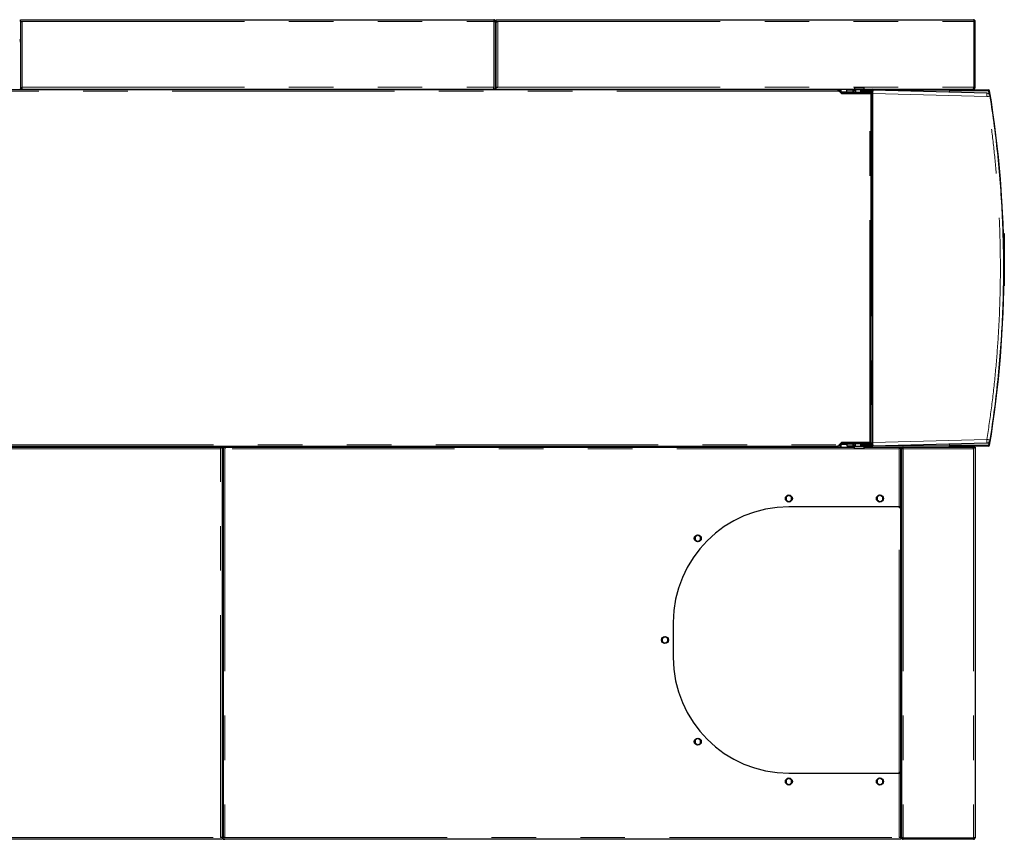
# Model space of a CAD drawing. Header units: millimetres. Extents: x 25 to 243, y 63 to 146.
# Tile 57 of 70: x 172 to 200, y 122 to 146. Entities that reach past the tile are written whole.
import ezdxf

# ---------------------------------------------------------------- set-up
doc = ezdxf.new("R2010")
doc.units = ezdxf.units.MM
doc.linetypes.add('PHANTOM', pattern=[12.7, 6.35, -1.27, 1.27, -1.27, 1.27, -1.27])

msp = doc.modelspace()

# ---------------------------------------------------------------- linework, layer by layer
at = {"color": 7, "linetype": 'Continuous', "lineweight": 25}
for p, q in [((171.909, 145.876), (171.959, 145.876)), ((171.909, 145.826), (171.909, 145.876)), ((171.909, 145.826), (171.959, 145.826)), ((171.909, 145.826), (171.909, 145.811)), ((171.909, 145.811), (171.909, 143.896)), ((171.934, 145.821), (171.934, 145.826)), ((171.959, 145.876), (185.429, 145.876)), ((185.429, 145.876), (185.429, 145.826)), ((185.479, 145.826), (185.454, 145.826)), ((185.454, 145.826), (185.454, 145.821)), ((185.479, 145.811), (185.479, 145.826)), ((185.479, 143.896), (185.479, 145.811)), ((185.499, 145.876), (185.549, 145.876)), ((185.499, 145.826), (185.499, 145.876)), ((185.499, 145.826), (185.549, 145.826)), ((185.499, 145.826), (185.499, 145.811)), ((185.499, 143.946), (185.499, 145.811)), ((185.524, 145.826), (185.524, 145.821)), ((185.549, 145.876), (199.129, 145.876)), ((199.147, 145.826), (199.147, 143.946)), ((199.179, 145.826), (199.154, 145.826)), ((199.154, 145.826), (199.154, 143.946)), ((199.179, 143.946), (199.179, 145.826)), ((185.479, 145.568), (185.48, 145.569)), ((185.499, 145.559), (185.479, 145.565)), ((185.492, 145.566), (185.491, 145.562)), ((171.909, 145.241), (171.889, 145.241)), ((185.499, 145.241), (185.479, 145.241)), ((185.496, 145.256), (185.499, 145.254)), ((185.499, 145.253), (185.499, 145.254)), ((195.251, 143.876), (158.345, 143.876)), ((171.889, 143.896), (171.909, 143.896)), ((171.959, 143.896), (171.909, 143.896)), ((171.959, 143.896), (171.959, 143.946)), ((171.959, 143.896), (185.429, 143.896)), ((173.306, 143.896), (173.306, 143.876)), ((173.357, 143.896), (173.357, 143.876)), ((173.461, 143.896), (173.461, 143.876)), ((173.513, 143.896), (173.513, 143.876)), ((183.306, 143.896), (183.306, 143.876)), ((183.357, 143.896), (183.357, 143.876)), ((183.461, 143.896), (183.461, 143.876)), ((183.513, 143.896), (183.513, 143.876)), ((185.429, 143.896), (185.429, 143.946)), ((185.479, 143.896), (185.429, 143.896)), ((185.479, 143.896), (185.499, 143.896)), ((185.499, 143.896), (185.499, 143.946)), ((185.499, 143.946), (185.549, 143.946)), ((185.499, 143.896), (195.733, 143.896)), ((186.576, 143.896), (186.576, 143.876)), ((186.627, 143.896), (186.627, 143.876)), ((186.731, 143.896), (186.731, 143.876)), ((186.783, 143.896), (186.783, 143.876)), ((194.576, 143.896), (194.576, 143.876)), ((194.627, 143.896), (194.627, 143.876)), ((194.731, 143.896), (194.731, 143.876)), ((194.783, 143.896), (194.783, 143.876)), ((195.145, 143.876), (195.145, 143.896)), ((195.337, 143.802), (195.277, 143.862)), ((195.296, 143.831), (195.365, 143.771)), ((195.319, 143.896), (195.319, 143.82)), ((195.333, 143.798), (195.337, 143.802)), ((195.355, 143.82), (195.355, 143.896)), ((195.355, 143.82), (195.355, 143.795)), ((195.37, 143.795), (195.355, 143.795)), ((195.355, 143.779), (195.355, 143.795)), ((195.37, 143.775), (195.36, 143.775)), ((195.365, 143.771), (196.17, 143.771)), ((195.37, 143.775), (195.37, 143.795)), ((196.2, 143.795), (195.37, 143.795)), ((196.2, 143.775), (195.37, 143.775)), ((195.519, 143.806), (195.519, 143.866)), ((195.699, 143.866), (195.519, 143.866)), ((195.699, 143.806), (195.519, 143.806)), ((195.699, 143.806), (195.699, 143.866)), ((195.699, 143.866), (195.708, 143.866)), ((195.708, 143.806), (195.699, 143.806)), ((195.708, 143.866), (195.708, 143.806)), ((195.716, 143.866), (195.708, 143.866)), ((195.708, 143.806), (195.716, 143.806)), ((195.716, 143.806), (195.716, 143.866)), ((195.716, 143.866), (195.763, 143.866)), ((195.763, 143.806), (195.716, 143.806)), ((195.733, 143.905), (195.733, 143.879)), ((195.733, 143.905), (195.734, 143.905)), ((195.733, 143.879), (195.737, 143.875)), ((195.733, 143.879), (196.013, 143.879)), ((195.734, 143.931), (195.738, 143.935)), ((195.734, 143.931), (195.734, 143.905)), ((196.012, 143.931), (195.734, 143.931)), ((196.009, 143.875), (195.737, 143.875)), ((195.738, 143.935), (196.008, 143.935)), ((195.763, 143.875), (195.763, 143.799)), ((195.763, 143.866), (195.763, 143.806)), ((195.763, 143.866), (195.763, 143.866)), ((195.763, 143.806), (195.763, 143.806)), ((195.763, 143.799), (195.767, 143.795)), ((195.763, 143.799), (195.983, 143.799)), ((195.873, 143.771), (195.873, 143.775)), ((195.925, 143.866), (195.919, 143.86)), ((195.924, 143.851), (195.919, 143.86)), ((195.919, 143.806), (195.919, 143.86)), ((195.919, 143.806), (195.923, 143.806)), ((195.923, 143.833), (195.924, 143.851)), ((195.923, 143.833), (196.259, 143.833)), ((195.923, 143.806), (195.923, 143.833)), ((196.259, 143.806), (195.923, 143.806)), ((196.259, 143.866), (195.925, 143.866)), ((195.979, 143.795), (195.983, 143.799)), ((195.983, 143.866), (195.983, 143.875)), ((195.983, 143.799), (195.983, 143.806)), ((196.008, 143.935), (196.012, 143.931)), ((196.009, 143.875), (196.013, 143.879)), ((196.012, 143.905), (196.012, 143.931)), ((196.012, 143.905), (196.013, 143.905)), ((196.013, 143.879), (196.013, 143.905)), ((196.013, 143.896), (199.115, 143.896)), ((196.053, 143.775), (196.051, 143.771)), ((196.063, 143.775), (196.063, 143.771)), ((196.119, 143.771), (196.119, 143.775)), ((196.17, 143.771), (196.215, 143.771)), ((196.2, 143.896), (196.2, 143.866)), ((196.2, 143.795), (196.2, 143.806)), ((196.2, 143.775), (196.2, 143.795)), ((196.209, 143.806), (196.209, 143.771)), ((196.215, 133.801), (196.215, 143.771)), ((196.215, 143.766), (196.224, 143.766)), ((196.224, 143.806), (196.224, 143.766)), ((199.517, 143.78), (196.259, 143.866)), ((196.259, 143.766), (196.259, 143.833)), ((196.259, 133.806), (196.259, 143.766)), ((198.438, 143.866), (198.438, 143.856)), ((198.438, 143.856), (198.451, 143.856)), ((198.451, 143.893), (198.451, 143.896)), ((198.46, 143.853), (198.46, 143.848)), ((198.469, 143.876), (199.554, 143.876)), ((199.554, 143.856), (198.469, 143.856)), ((198.479, 143.856), (199.542, 143.856)), ((199.115, 143.896), (199.129, 143.896)), ((199.129, 143.896), (199.129, 143.908)), ((199.154, 143.946), (199.179, 143.946)), ((199.542, 143.856), (199.582, 143.816)), ((199.589, 143.746), (199.574, 143.839)), ((199.582, 143.816), (199.594, 143.74)), ((199.989, 139.513), (199.989, 139.54)), ((199.993, 139.776), (200.013, 139.776)), ((199.993, 139.756), (199.993, 139.776)), ((199.993, 139.756), (199.993, 139.578)), ((200.013, 139.776), (200.013, 139.756)), ((200.013, 139.756), (200.013, 138.296)), ((199.989, 138.032), (199.989, 138.127)), ((200.013, 138.276), (199.999, 138.276)), ((200.013, 138.296), (200.013, 138.276)), ((158.345, 133.696), (195.251, 133.696)), ((158.369, 133.676), (177.629, 133.676)), ((177.629, 133.676), (177.629, 133.626)), ((177.629, 133.676), (177.679, 133.676)), ((177.679, 122.54), (177.679, 133.676)), ((177.699, 133.676), (177.699, 122.54)), ((177.699, 133.676), (177.749, 133.676)), ((177.749, 133.676), (177.749, 133.626)), ((177.749, 133.676), (195.727, 133.676)), ((195.145, 133.676), (195.145, 133.696)), ((195.277, 133.709), (195.337, 133.769)), ((195.365, 133.801), (195.296, 133.741)), ((195.319, 133.751), (195.319, 133.676)), ((195.337, 133.769), (195.333, 133.773)), ((195.355, 133.777), (195.355, 133.792)), ((195.355, 133.777), (195.37, 133.777)), ((195.355, 133.777), (195.355, 133.752)), ((195.355, 133.676), (195.355, 133.752)), ((195.36, 133.797), (195.37, 133.797)), ((196.17, 133.801), (195.365, 133.801)), ((195.37, 133.797), (195.37, 133.777)), ((195.37, 133.797), (196.2, 133.797)), ((195.37, 133.777), (196.2, 133.777)), ((195.519, 133.766), (195.519, 133.706)), ((195.519, 133.766), (195.699, 133.766)), ((195.519, 133.706), (195.699, 133.706)), ((195.699, 133.706), (195.699, 133.766)), ((195.699, 133.766), (195.708, 133.766)), ((195.708, 133.706), (195.699, 133.706)), ((195.708, 133.766), (195.708, 133.706)), ((195.716, 133.766), (195.708, 133.766)), ((195.708, 133.706), (195.716, 133.706)), ((195.716, 133.706), (195.716, 133.766)), ((195.716, 133.766), (195.757, 133.766)), ((195.757, 133.706), (195.716, 133.706)), ((195.731, 133.697), (195.727, 133.693)), ((195.727, 133.693), (195.727, 133.667)), ((196.007, 133.693), (195.727, 133.693)), ((195.728, 133.667), (195.727, 133.667)), ((195.728, 133.667), (195.728, 133.641)), ((195.728, 133.641), (196.006, 133.641)), ((195.732, 133.637), (195.728, 133.641)), ((195.731, 133.697), (196.003, 133.697)), ((196.002, 133.637), (195.732, 133.637)), ((195.761, 133.777), (195.757, 133.773)), ((195.757, 133.773), (195.757, 133.697)), ((195.977, 133.773), (195.757, 133.773)), ((195.867, 133.801), (195.867, 133.797)), ((195.919, 133.711), (195.919, 133.766)), ((195.923, 133.766), (195.919, 133.766)), ((195.919, 133.711), (195.924, 133.721)), ((195.919, 133.711), (195.925, 133.706)), ((195.923, 133.738), (195.923, 133.766)), ((195.923, 133.766), (196.259, 133.766)), ((196.259, 133.738), (195.923, 133.738)), ((195.924, 133.721), (195.923, 133.738)), ((195.925, 133.706), (196.259, 133.706)), ((195.977, 133.773), (195.973, 133.777)), ((195.977, 133.766), (195.977, 133.773)), ((195.977, 133.697), (195.977, 133.706)), ((196.006, 133.641), (196.002, 133.637)), ((196.007, 133.693), (196.003, 133.697)), ((196.007, 133.667), (196.006, 133.667)), ((196.006, 133.641), (196.006, 133.667)), ((196.007, 133.667), (196.007, 133.693)), ((196.007, 133.676), (197.009, 133.676)), ((196.063, 133.797), (196.063, 133.801)), ((196.119, 133.797), (196.119, 133.801)), ((196.215, 133.801), (196.17, 133.801)), ((196.2, 133.797), (196.2, 133.777)), ((196.2, 133.766), (196.2, 133.777)), ((196.2, 133.706), (196.2, 133.676)), ((196.209, 133.801), (196.209, 133.766)), ((196.224, 133.806), (196.215, 133.806)), ((196.224, 133.806), (196.224, 133.766)), ((196.259, 133.738), (196.259, 133.806)), ((196.259, 133.706), (199.517, 133.791)), ((197.009, 133.676), (197.059, 133.676)), ((197.009, 133.676), (197.009, 133.626)), ((197.059, 131.966), (197.059, 133.676)), ((197.059, 133.676), (197.119, 133.676)), ((197.079, 133.636), (197.079, 122.527)), ((197.079, 133.636), (197.104, 133.636)), ((197.119, 133.676), (197.119, 133.651)), ((197.119, 133.676), (199.115, 133.676)), ((198.438, 133.716), (198.438, 133.706)), ((198.451, 133.716), (198.438, 133.716)), ((198.451, 133.676), (198.451, 133.679)), ((198.46, 133.723), (198.46, 133.718)), ((198.469, 133.716), (199.554, 133.716)), ((199.554, 133.696), (198.469, 133.696)), ((199.542, 133.716), (198.479, 133.716)), ((199.129, 133.676), (199.115, 133.676)), ((199.125, 133.651), (199.129, 133.651)), ((199.129, 133.676), (199.129, 133.626)), ((199.129, 133.676), (199.179, 133.676)), ((199.179, 133.676), (199.179, 133.626)), ((199.179, 133.626), (199.179, 122.526)), ((199.582, 133.756), (199.542, 133.716)), ((199.574, 133.732), (199.589, 133.825)), ((199.594, 133.831), (199.582, 133.756)), ((197.059, 133.376), (197.079, 133.376)), ((177.699, 133.256), (177.679, 133.256)), ((177.699, 133.176), (177.679, 133.176)), ((197.059, 132.88), (197.079, 132.88)), ((197.059, 132.828), (197.079, 132.828)), ((197.059, 132.724), (197.079, 132.724)), ((197.059, 132.672), (197.079, 132.672)), ((193.862, 132.296), (193.779, 132.255)), ((193.779, 132.255), (193.779, 132.159)), ((193.939, 132.252), (193.862, 132.296)), ((193.939, 132.156), (193.939, 132.252)), ((196.462, 132.3), (196.379, 132.252)), ((196.379, 132.252), (196.379, 132.163)), ((196.539, 132.248), (196.462, 132.3)), ((196.539, 132.159), (196.539, 132.248)), ((193.779, 132.159), (193.857, 132.115)), ((193.857, 132.115), (193.939, 132.156)), ((197.009, 131.966), (193.859, 131.966)), ((196.379, 132.163), (196.456, 132.112)), ((196.456, 132.112), (196.539, 132.159)), ((197.009, 131.946), (197.009, 131.966)), ((197.059, 131.966), (197.009, 131.966)), ((197.009, 131.946), (197.059, 131.946)), ((197.034, 131.946), (197.034, 131.966)), ((197.059, 124.386), (197.059, 131.946)), ((191.262, 131.162), (191.179, 131.114)), ((191.179, 131.114), (191.179, 131.025)), ((191.339, 131.111), (191.262, 131.162)), ((191.339, 131.022), (191.339, 131.111)), ((191.179, 131.025), (191.256, 130.974)), ((191.256, 130.974), (191.339, 131.022)), ((197.079, 130.125), (197.059, 130.125)), ((197.079, 130.085), (197.059, 130.085)), ((197.079, 130.045), (197.059, 130.045)), ((197.079, 130.025), (197.059, 130.025)), ((197.079, 129.665), (197.059, 129.665)), ((197.059, 128.905), (197.079, 128.905)), ((197.079, 128.865), (197.059, 128.865)), ((190.559, 128.666), (190.559, 127.666)), ((190.322, 128.26), (190.239, 128.212)), ((190.399, 128.208), (190.322, 128.26)), ((190.239, 128.212), (190.239, 128.123)), ((190.239, 128.123), (190.316, 128.072)), ((190.316, 128.072), (190.399, 128.119)), ((190.399, 128.119), (190.399, 128.208)), ((197.059, 128.105), (197.079, 128.105)), ((197.079, 128.065), (197.059, 128.065)), ((197.059, 127.305), (197.079, 127.305)), ((197.079, 127.265), (197.059, 127.265)), ((197.059, 126.505), (197.079, 126.505)), ((197.079, 126.465), (197.059, 126.465)), ((197.059, 125.705), (197.079, 125.705)), ((191.262, 125.354), (191.179, 125.313)), ((191.179, 125.313), (191.179, 125.217)), ((191.179, 125.217), (191.257, 125.173)), ((191.257, 125.173), (191.339, 125.214)), ((191.339, 125.309), (191.262, 125.354)), ((191.339, 125.214), (191.339, 125.309)), ((197.059, 125.345), (197.079, 125.345)), ((197.079, 125.325), (197.059, 125.325)), ((197.079, 125.285), (197.059, 125.285)), ((197.059, 125.265), (197.079, 125.265)), ((197.059, 125.225), (197.079, 125.225)), ((193.859, 124.366), (197.009, 124.366)), ((197.009, 124.366), (197.009, 124.386)), ((197.059, 124.386), (197.009, 124.386)), ((197.009, 124.366), (197.059, 124.366)), ((197.059, 122.54), (197.059, 124.366)), ((193.862, 124.216), (193.779, 124.175)), ((193.779, 124.175), (193.779, 124.079)), ((193.779, 124.079), (193.857, 124.035)), ((193.857, 124.035), (193.939, 124.076)), ((193.939, 124.172), (193.862, 124.216)), ((193.939, 124.076), (193.939, 124.172)), ((196.462, 124.22), (196.379, 124.172)), ((196.379, 124.172), (196.379, 124.083)), ((196.379, 124.083), (196.456, 124.032)), ((196.456, 124.032), (196.539, 124.079)), ((196.539, 124.168), (196.462, 124.22)), ((196.539, 124.079), (196.539, 124.168)), ((197.079, 124.236), (197.059, 124.236)), ((197.079, 123.996), (197.059, 123.996)), ((197.059, 123.876), (197.079, 123.876)), ((197.059, 123.78), (197.079, 123.78)), ((197.059, 123.728), (197.079, 123.728)), ((197.059, 123.624), (197.079, 123.624)), ((197.059, 123.572), (197.079, 123.572)), ((177.679, 123.255), (177.699, 123.255)), ((177.699, 123.116), (177.679, 123.116)), ((197.079, 123.116), (197.059, 123.116)), ((197.059, 122.9), (197.079, 122.9)), ((197.059, 122.848), (197.079, 122.848)), ((197.059, 122.744), (197.079, 122.744)), ((197.059, 122.692), (197.079, 122.692)), ((177.629, 122.476), (158.369, 122.476)), ((177.679, 122.526), (177.629, 122.526)), ((177.679, 122.476), (177.629, 122.476)), ((177.654, 122.526), (177.654, 122.53)), ((177.679, 122.526), (177.679, 122.54)), ((177.679, 122.526), (177.679, 122.476)), ((177.699, 122.54), (177.699, 122.526)), ((177.699, 122.476), (177.699, 122.526)), ((177.699, 122.526), (177.749, 122.526)), ((177.699, 122.476), (177.749, 122.476)), ((177.724, 122.53), (177.724, 122.526)), ((197.009, 122.476), (177.749, 122.476)), ((197.059, 122.526), (197.009, 122.526)), ((197.059, 122.476), (197.009, 122.476)), ((197.059, 122.526), (197.059, 122.54)), ((197.059, 122.526), (197.059, 122.476)), ((197.079, 122.526), (197.079, 122.527)), ((199.129, 122.508), (197.129, 122.508)), ((197.129, 122.501), (197.129, 122.476)), ((199.129, 122.501), (197.129, 122.501)), ((199.129, 122.476), (197.129, 122.476)), ((197.254, 122.501), (197.254, 122.508)), ((198.994, 122.501), (199.039, 122.508)), ((198.994, 122.501), (198.994, 122.508)), ((199.129, 122.501), (199.129, 122.508)), ((199.129, 122.476), (199.129, 122.501))]:
    msp.add_line(p, q, dxfattribs=at)
at = {"color": 8, "linetype": 'PHANTOM', "lineweight": 18}
for p, q in [((171.959, 145.826), (171.959, 143.946)), ((171.959, 145.826), (185.429, 145.826)), ((185.429, 143.946), (185.429, 145.826)), ((185.549, 145.826), (185.549, 143.946)), ((185.549, 145.826), (199.147, 145.826)), ((185.479, 145.38), (185.499, 145.373)), ((195.296, 143.831), (158.375, 143.831)), ((171.959, 143.946), (185.429, 143.946)), ((185.549, 143.946), (199.147, 143.946)), ((195.519, 143.82), (195.355, 143.82)), ((196.17, 133.801), (196.17, 143.771)), ((196.224, 143.766), (196.224, 133.806)), ((196.259, 143.866), (198.438, 143.866)), ((196.259, 143.766), (199.517, 143.68)), ((198.451, 143.808), (198.451, 143.856)), ((200.013, 139.756), (199.993, 139.756)), ((200, 138.296), (200.013, 138.296)), ((196.259, 133.806), (199.517, 133.891)), ((177.629, 133.626), (158.369, 133.626)), ((158.375, 133.741), (195.296, 133.741)), ((177.629, 122.526), (177.629, 133.626)), ((177.679, 133.671), (177.699, 133.671)), ((177.749, 133.626), (177.749, 122.526)), ((197.009, 133.626), (177.749, 133.626)), ((195.355, 133.752), (195.519, 133.752)), ((198.438, 133.706), (196.259, 133.706)), ((197.009, 131.966), (197.009, 133.626)), ((197.059, 133.636), (197.079, 133.636)), ((197.104, 133.636), (197.127, 133.636)), ((197.129, 133.626), (197.129, 122.508)), ((199.129, 133.626), (197.129, 133.626)), ((198.451, 133.716), (198.451, 133.763)), ((199.129, 133.626), (199.129, 122.508)), ((197.009, 124.386), (197.009, 131.946)), ((197.009, 122.526), (197.009, 124.366)), ((177.699, 123.196), (177.68, 123.196)), ((197.079, 123.196), (197.059, 123.196)), ((158.369, 122.526), (177.629, 122.526)), ((177.749, 122.526), (197.009, 122.526))]:
    msp.add_line(p, q, dxfattribs=at)
at = {"color": 7, "linetype": 'Continuous', "lineweight": 25, "flags": 128}
msp.add_lwpolyline([(185.499, 145.339), (185.484, 145.345), (185.479, 145.347)], dxfattribs=at)
at = {"color": 8, "linetype": 'PHANTOM', "lineweight": 18, "flags": 128}
msp.add_lwpolyline([(185.486, 145.241), (185.49, 145.246), (185.494, 145.249), (185.497, 145.252), (185.498, 145.253), (185.499, 145.254)], dxfattribs=at)
at = {"color": 7, "linetype": 'Continuous', "lineweight": 25}
for centre in [(193.859, 132.206), (196.459, 132.206), (191.259, 131.068), (190.319, 128.166), (191.259, 125.263), (193.859, 124.126), (196.459, 124.126)]:
    msp.add_circle(centre, 0.1, dxfattribs=at)
for centre, radius, start, end in [((185.209, 144.596), 1.01, 73.3194, 73.778), ((171.914, 145.306), 0.025, 180, 258.463), ((171.914, 145.306), 0.05, 240, 264.2608), ((185.504, 145.306), 0.025, 180, 258.463), ((185.504, 145.306), 0.05, 240, 264.2608), ((196.268, 143.866), 0.0595, 150.4379, 180.6186), ((196.251, 143.869), 0.0273, 98.1739, 186.321), ((198.47, 143.867), 0.0316, 125.4145, 182.4828), ((198.469, 143.836), 0.04, 90, 141.3492), ((198.479, 143.826), 0.03, 90, 160.6222), ((198.469, 143.836), 0.02, 90, 156.2096), ((199.514, 143.68), 0.1, 8.9911, 88.5), ((199.554, 143.836), 0.04, 9.2609, 90), ((199.554, 143.836), 0.02, 9.2609, 90), ((168.583, 138.786), 31.42, 350.7391, 9.2609), ((199.514, 133.891), 0.1, 271.5, 351.0089), ((196.268, 133.705), 0.0595, 179.3811, 209.5621), ((196.251, 133.703), 0.0273, 173.6788, 261.8256), ((198.469, 133.736), 0.04, 218.6508, 270), ((198.47, 133.704), 0.0316, 177.5164, 234.5864), ((198.479, 133.746), 0.03, 199.3778, 270), ((198.469, 133.736), 0.02, 203.7904, 270), ((199.554, 133.736), 0.02, 270, 350.7391), ((199.554, 133.736), 0.04, 270, 350.7391), ((193.859, 128.666), 3.3, 90, 180), ((196.869, 130.376), 0.2, 341.8051, 18.1949), ((193.859, 127.666), 3.3, 180, 270), ((177.704, 123.191), 0.05, 95.7392, 120), ((177.704, 123.191), 0.025, 101.537, 180), ((177.704, 123.046), 0.05, 95.7392, 120), ((177.704, 123.046), 0.025, 101.537, 180), ((197.084, 123.046), 0.05, 95.7392, 120), ((197.084, 123.046), 0.025, 101.537, 180)]:
    msp.add_arc(centre, radius, start, end, dxfattribs=at)
at = {"color": 8, "linetype": 'PHANTOM', "lineweight": 18}
for centre in [(198.561, 143.73), (198.561, 133.841)]:
    msp.add_arc(centre, 0.957, 357.0072, 2.9928, dxfattribs=at)
at = {"color": 7, "linetype": 'Continuous', "lineweight": 25}
for points, knots in [([(171.909, 145.811), (171.91, 145.813), (171.911, 145.815), (171.92, 145.818), (171.933, 145.821), (171.947, 145.823), (171.956, 145.825), (171.959, 145.826)], [0, 0, 0, 0, 0.218149, 0.4363099, 0.6544815, 0.8726467, 1, 1, 1, 1]), ([(185.479, 145.826), (185.479, 145.831), (185.478, 145.843), (185.469, 145.858), (185.456, 145.869), (185.442, 145.875), (185.433, 145.875), (185.429, 145.876)], [0, 0, 0, 0, 0.218162, 0.436317, 0.654487, 0.872646, 1, 1, 1, 1]), ([(185.454, 145.826), (185.454, 145.829), (185.453, 145.835), (185.449, 145.842), (185.442, 145.848), (185.435, 145.85), (185.431, 145.851), (185.429, 145.851)], [0, 0, 0, 0, 0.228361, 0.456731, 0.685039, 0.913311, 1, 1, 1, 1]), ([(185.429, 145.826), (185.435, 145.825), (185.447, 145.823), (185.462, 145.819), (185.473, 145.816), (185.479, 145.814), (185.479, 145.812), (185.479, 145.811)], [0, 0, 0, 0, 0.218159, 0.436324, 0.654483, 0.872651, 1, 1, 1, 1]), ([(185.499, 145.811), (185.5, 145.813), (185.501, 145.815), (185.51, 145.818), (185.523, 145.821), (185.537, 145.823), (185.546, 145.825), (185.549, 145.826)], [0, 0, 0, 0, 0.218148, 0.436309, 0.654481, 0.872647, 1, 1, 1, 1]), ([(199.129, 145.876), (199.131, 145.875), (199.133, 145.874), (199.137, 145.865), (199.141, 145.852), (199.145, 145.838), (199.147, 145.829), (199.147, 145.826)], [0, 0, 0, 0, 0.220209, 0.440469, 0.66072, 0.880975, 1, 1, 1, 1]), ([(199.179, 145.826), (199.179, 145.831), (199.178, 145.843), (199.169, 145.858), (199.155, 145.87), (199.141, 145.875), (199.133, 145.875), (199.129, 145.876)], [0, 0, 0, 0, 0.220226, 0.440484, 0.660733, 0.880996, 1, 1, 1, 1]), ([(199.154, 145.826), (199.154, 145.829), (199.153, 145.835), (199.149, 145.842), (199.144, 145.845), (199.142, 145.847)], [0, 0, 0, 0, 0.364389, 0.72878, 1, 1, 1, 1]), ([(199.154, 145.826), (199.154, 145.825), (199.153, 145.822), (199.15, 145.82), (199.148, 145.819), (199.147, 145.819)], [0, 0, 0, 0, 0.469586, 0.939132, 1, 1, 1, 1]), ([(195.251, 143.876), (195.255, 143.875), (195.262, 143.874), (195.273, 143.863), (195.285, 143.848), (195.292, 143.836), (195.296, 143.831)], [0, 0, 0, 0, 0.250005, 0.500003, 0.749999, 1, 1, 1, 1]), ([(195.277, 143.862), (195.275, 143.864), (195.27, 143.868), (195.265, 143.871), (195.262, 143.872)], [0, 0, 0, 0, 0.501258, 1, 1, 1, 1]), ([(195.355, 143.795), (195.353, 143.795), (195.35, 143.795), (195.345, 143.797), (195.341, 143.799), (195.338, 143.801), (195.337, 143.802)], [0, 0, 0, 0, 0.249986, 0.499978, 0.749997, 1, 1, 1, 1]), ([(196.259, 143.866), (196.259, 143.865), (196.259, 143.864), (196.259, 143.857), (196.259, 143.847), (196.259, 143.838), (196.259, 143.833)], [0, 0, 0, 0, 0.260168, 0.513572, 0.760168, 1, 1, 1, 1]), ([(199.147, 143.946), (199.145, 143.94), (199.14, 143.927), (199.132, 143.912), (199.125, 143.9), (199.119, 143.896), (199.116, 143.896), (199.115, 143.896)], [0, 0, 0, 0, 0.23198, 0.46401, 0.696053, 0.928106, 1, 1, 1, 1]), ([(199.129, 143.896), (199.136, 143.896), (199.148, 143.898), (199.164, 143.908), (199.175, 143.922), (199.179, 143.936), (199.179, 143.944), (199.179, 143.946)], [0, 0, 0, 0, 0.231949, 0.464016, 0.69605, 0.928096, 1, 1, 1, 1]), ([(199.137, 143.922), (199.138, 143.922), (199.142, 143.923), (199.148, 143.928), (199.154, 143.937), (199.154, 143.943), (199.154, 143.946)], [0, 0, 0, 0, 0.058991, 0.407492, 0.756096, 1, 1, 1, 1]), ([(199.144, 143.937), (199.145, 143.937), (199.149, 143.938), (199.152, 143.938), (199.153, 143.938)], [0, 0, 0, 0, 0.466933, 1, 1, 1, 1]), ([(199.145, 143.939), (199.146, 143.94), (199.149, 143.941), (199.153, 143.943), (199.154, 143.945), (199.154, 143.946)], [0, 0, 0, 0, 0.126156, 0.563075, 1, 1, 1, 1]), ([(199.613, 133.875), (199.658, 134.179), (199.749, 134.787), (199.851, 135.703), (199.929, 136.62), (199.979, 137.538), (200.002, 138.457), (199.998, 139.359), (199.969, 140.243), (199.917, 141.109), (199.84, 141.973), (199.742, 142.837), (199.656, 143.409), (199.613, 143.696)], [0, 0, 0, 0, 0.09349, 0.186908, 0.280254, 0.373528, 0.46673, 0.55989, 0.647785, 0.735743, 0.823765, 0.911851, 1, 1, 1, 1]), ([(195.296, 133.741), (195.292, 133.735), (195.285, 133.723), (195.273, 133.708), (195.262, 133.698), (195.255, 133.696), (195.251, 133.696)], [0, 0, 0, 0, 0.250004, 0.5, 0.749996, 1, 1, 1, 1]), ([(195.262, 133.699), (195.265, 133.7), (195.27, 133.703), (195.275, 133.707), (195.277, 133.709)], [0, 0, 0, 0, 0.498757, 1, 1, 1, 1]), ([(195.337, 133.769), (195.338, 133.77), (195.341, 133.772), (195.345, 133.775), (195.35, 133.776), (195.353, 133.776), (195.355, 133.777)], [0, 0, 0, 0, 0.250004, 0.50002, 0.750016, 1, 1, 1, 1]), ([(196.259, 133.738), (196.259, 133.734), (196.259, 133.724), (196.259, 133.714), (196.259, 133.707), (196.259, 133.706), (196.259, 133.706)], [0, 0, 0, 0, 0.239832, 0.486428, 0.739832, 1, 1, 1, 1]), ([(197.079, 133.636), (197.08, 133.636), (197.082, 133.634), (197.093, 133.631), (197.11, 133.628), (197.123, 133.627), (197.129, 133.626)], [0, 0, 0, 0, 0.249985, 0.499993, 0.750001, 1, 1, 1, 1]), ([(197.104, 133.636), (197.105, 133.636), (197.106, 133.634), (197.111, 133.631), (197.12, 133.628), (197.126, 133.627), (197.129, 133.626)], [0, 0, 0, 0, 0.249963, 0.499992, 0.749981, 1, 1, 1, 1]), ([(197.129, 133.626), (197.129, 133.632), (197.127, 133.645), (197.124, 133.662), (197.121, 133.673), (197.119, 133.675), (197.119, 133.676)], [0, 0, 0, 0, 0.249999, 0.500002, 0.750012, 1, 1, 1, 1]), ([(197.129, 133.626), (197.129, 133.629), (197.127, 133.635), (197.124, 133.644), (197.121, 133.65), (197.119, 133.65), (197.119, 133.651)], [0, 0, 0, 0, 0.250004, 0.500018, 0.750034, 1, 1, 1, 1]), ([(199.115, 133.676), (199.116, 133.675), (199.118, 133.674), (199.121, 133.665), (199.125, 133.652), (199.127, 133.638), (199.129, 133.629), (199.129, 133.626)], [0, 0, 0, 0, 0.218145, 0.436309, 0.654483, 0.872645, 1, 1, 1, 1]), ([(177.679, 122.54), (177.679, 122.539), (177.678, 122.537), (177.669, 122.534), (177.656, 122.531), (177.642, 122.528), (177.633, 122.526), (177.629, 122.526)], [0, 0, 0, 0, 0.218148, 0.436311, 0.654483, 0.872647, 1, 1, 1, 1]), ([(177.749, 122.526), (177.744, 122.527), (177.732, 122.529), (177.717, 122.532), (177.706, 122.535), (177.7, 122.538), (177.7, 122.539), (177.699, 122.54)], [0, 0, 0, 0, 0.218154, 0.436322, 0.654482, 0.872648, 1, 1, 1, 1]), ([(197.059, 122.54), (197.059, 122.539), (197.058, 122.537), (197.049, 122.534), (197.036, 122.531), (197.022, 122.528), (197.013, 122.526), (197.009, 122.526)], [0, 0, 0, 0, 0.218145, 0.436308, 0.654484, 0.872647, 1, 1, 1, 1]), ([(197.129, 122.508), (197.124, 122.509), (197.112, 122.512), (197.097, 122.516), (197.085, 122.521), (197.08, 122.524), (197.08, 122.527), (197.079, 122.527)], [0, 0, 0, 0, 0.221275, 0.442558, 0.663853, 0.885131, 1, 1, 1, 1]), ([(197.079, 122.526), (197.08, 122.52), (197.081, 122.507), (197.091, 122.492), (197.106, 122.48), (197.12, 122.476), (197.128, 122.476), (197.129, 122.476)], [0, 0, 0, 0, 0.231843, 0.46379, 0.695716, 0.927646, 1, 1, 1, 1]), ([(197.108, 122.513), (197.11, 122.511), (197.113, 122.506), (197.121, 122.501), (197.127, 122.501), (197.129, 122.501)], [0, 0, 0, 0, 0.285238, 0.705199, 1, 1, 1, 1]), ([(197.121, 122.51), (197.121, 122.509), (197.121, 122.506), (197.122, 122.503), (197.122, 122.502)], [0, 0, 0, 0, 0.378212, 1, 1, 1, 1]), ([(197.124, 122.509), (197.124, 122.509), (197.125, 122.506), (197.127, 122.502), (197.129, 122.501), (197.129, 122.501)], [0, 0, 0, 0, 0.070624, 0.535316, 1, 1, 1, 1]), ([(199.179, 122.526), (199.179, 122.524), (199.178, 122.522), (199.169, 122.518), (199.155, 122.514), (199.141, 122.51), (199.133, 122.508), (199.129, 122.508)], [0, 0, 0, 0, 0.220211, 0.440471, 0.660723, 0.880993, 1, 1, 1, 1]), ([(199.129, 122.476), (199.135, 122.476), (199.147, 122.477), (199.162, 122.486), (199.173, 122.5), (199.179, 122.514), (199.179, 122.523), (199.179, 122.526)], [0, 0, 0, 0, 0.220216, 0.440476, 0.660726, 0.880982, 1, 1, 1, 1]), ([(199.129, 122.501), (199.133, 122.501), (199.139, 122.502), (199.146, 122.506), (199.149, 122.511), (199.15, 122.513)], [0, 0, 0, 0, 0.3644067, 0.7287872, 1, 1, 1, 1])]:
    msp.add_open_spline(points, degree=3, knots=knots, dxfattribs=at)
at = {"color": 8, "linetype": 'PHANTOM', "lineweight": 18}
for points, knots in [([(185.479, 145.51), (185.485, 145.509), (185.491, 145.508), (185.498, 145.505), (185.499, 145.504)], [0, 0, 0, 0, 0.758401, 1, 1, 1, 1]), ([(199.517, 143.68), (199.529, 143.682), (199.548, 143.685), (199.571, 143.689), (199.586, 143.691), (199.598, 143.693), (199.61, 143.695), (199.612, 143.696), (199.613, 143.696)], [0, 0, 0, 0, 0.239817, 0.3845679, 0.4999853, 0.631404, 0.7601844, 1, 1, 1, 1]), ([(199.517, 133.891), (199.562, 134.193), (199.652, 134.797), (199.754, 135.708), (199.831, 136.622), (199.881, 137.539), (199.904, 138.457), (199.9, 139.359), (199.872, 140.242), (199.819, 141.106), (199.743, 141.968), (199.645, 142.826), (199.559, 143.396), (199.517, 143.68)], [0, 0, 0, 0, 0.093197, 0.186367, 0.279671, 0.3731376, 0.4666034, 0.5601031, 0.6482207, 0.7363565, 0.824281, 0.9121262, 1, 1, 1, 1]), ([(199.517, 133.891), (199.529, 133.889), (199.548, 133.886), (199.571, 133.882), (199.586, 133.88), (199.598, 133.878), (199.61, 133.876), (199.612, 133.876), (199.613, 133.875)], [0, 0, 0, 0, 0.239817, 0.384568, 0.499985, 0.631404, 0.760184, 1, 1, 1, 1])]:
    msp.add_open_spline(points, degree=3, knots=knots, dxfattribs=at)

doc.saveas('drawing.dxf')
